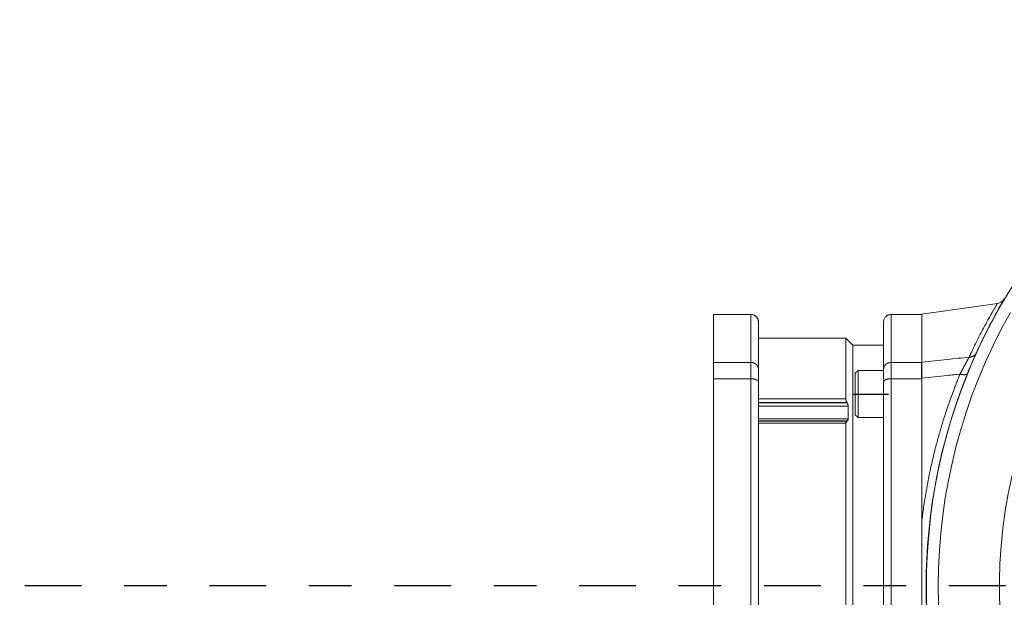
# Model space of a CAD drawing. Header units: metres. Extents: x 6538042 to 13082743, y 6022817 to 12049805.
# Tile 66 of 92: x 6539626.33 to 6539628.63, y 6024210.06 to 6024211.41. Entities that reach past the tile are written whole.
import ezdxf

# ---------------------------------------------------------------- set-up
doc = ezdxf.new("R2010")
doc.units = ezdxf.units.M
doc.header["$MEASUREMENT"] = 0
doc.linetypes.add('DOT_CENTER', pattern=[14, 12, -1, 0, -1])
doc.layers.get('0').update_dxf_attribs({"linetype": 'CONTINUOUS', "lineweight": 18})
doc.layers.add('1', color=7, linetype='CONTINUOUS')
doc.layers.add('d-komora zawory', color=7, linetype='CONTINUOUS', lineweight=13)

# ---------------------------------------------------------------- blocks, each defined once
blk = doc.blocks.new('Schraube_M_6x16_DIN_912_2__104', base_point=(17.64999948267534, 564.2021722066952))
at = {"color": 7, "linetype": 'Continuous'}
for p, q in [((17.64999948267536, 573.6021722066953), (18.24999948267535, 574.2021722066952)), ((17.64999948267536, 573.6021722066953), (17.64999948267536, 570.6455478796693)), ((18.24999948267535, 574.2021722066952), (18.24999948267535, 564.2021722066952)), ((18.24999948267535, 574.2021722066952), (23.64999948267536, 574.2021722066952)), ((23.64999948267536, 574.2021722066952), (23.64999948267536, 572.2021722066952)), ((23.64999948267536, 572.2021722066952), (23.64999948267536, 571.742956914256)), ((23.64999948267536, 571.742956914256), (23.64999948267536, 566.2021722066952)), ((17.64999948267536, 570.6455478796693), (17.64999948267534, 569.2021721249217)), ((17.64999948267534, 569.2021721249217), (17.64999948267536, 567.7587965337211)), ((17.64999948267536, 567.7587965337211), (17.64999948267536, 564.8021722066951)), ((23.64999948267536, 566.2021722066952), (23.64999948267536, 564.2021722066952)), ((17.64999948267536, 564.8021722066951), (18.24999948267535, 564.2021722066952)), ((18.24999948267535, 564.2021722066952), (23.64999948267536, 564.2021722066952))]:
    blk.add_line(p, q, dxfattribs=at)
blk = doc.blocks.new('Schraube_M_6x16_DIN_912_3__105', base_point=(17.64999948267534, 564.2021722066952))
at = {"color": 7, "linetype": 'Continuous'}
for p, q in [((17.64999948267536, 573.6021722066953), (18.24999948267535, 574.2021722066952)), ((17.64999948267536, 573.6021722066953), (17.64999948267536, 570.6455478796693)), ((18.24999948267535, 574.2021722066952), (18.24999948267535, 564.2021722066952)), ((18.24999948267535, 574.2021722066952), (23.64999948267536, 574.2021722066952)), ((23.64999948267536, 574.2021722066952), (23.64999948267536, 572.2021722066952)), ((23.64999948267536, 572.2021722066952), (23.64999948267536, 571.742956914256)), ((23.64999948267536, 571.742956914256), (23.64999948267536, 566.2021722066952)), ((17.64999948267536, 570.6455478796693), (17.64999948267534, 569.2021721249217)), ((17.64999948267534, 569.2021721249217), (17.64999948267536, 567.7587965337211)), ((17.64999948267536, 567.7587965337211), (17.64999948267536, 564.8021722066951)), ((23.64999948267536, 566.2021722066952), (23.64999948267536, 564.2021722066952)), ((17.64999948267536, 564.8021722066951), (18.24999948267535, 564.2021722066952)), ((18.24999948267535, 564.2021722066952), (23.64999948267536, 564.2021722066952))]:
    blk.add_line(p, q, dxfattribs=at)
at = {"layer": '1', "color": 2, "linetype": 'DOT_CENTER'}
blk.add_line((17.24999948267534, 569.2021721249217), (24.64999948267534, 569.2021721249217), dxfattribs=at)
blk = doc.blocks.new('E_DS__113', base_point=(-12.35000051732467, 471.0435322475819))
at = {"color": 7, "linetype": 'Continuous'}
for p, q in [((-4.45000051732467, 586.043532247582), (-12.35000051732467, 586.043532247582)), ((-12.35000051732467, 575.8913324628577), (-12.35000051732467, 586.043532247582)), ((31.6664449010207, 586.043532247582), (25.24999948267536, 586.043532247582)), ((-2.85000051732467, 581.043532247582), (-2.85000051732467, 584.4435322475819)), ((23.64999948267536, 579.543532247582), (23.64999948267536, 584.443532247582)), ((-2.85000051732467, 581.043532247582), (15.64999948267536, 581.043532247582)), ((-2.85000051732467, 574.4537677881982), (-2.85000051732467, 581.043532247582)), ((17.14999948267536, 579.543532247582), (15.64999948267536, 581.043532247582)), ((15.64999948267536, 568.160817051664), (15.64999948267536, 581.043532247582)), ((23.64999948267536, 579.543532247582), (17.14999948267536, 579.543532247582)), ((17.14999948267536, 489.4482959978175), (17.14999948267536, 579.543532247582)), ((23.64999948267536, 574.4537677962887), (23.64999948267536, 579.543532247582)), ((-12.35000051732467, 575.6495528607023), (-12.35000051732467, 575.8913324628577)), ((-12.35000051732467, 572.9367869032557), (-12.35000051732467, 575.6495528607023)), ((-2.85000051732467, 571.7429569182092), (-2.85000051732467, 574.4537677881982)), ((23.64999948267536, 574.2021722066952), (23.64999948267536, 574.4537677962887)), ((23.64999948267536, 574.2021722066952), (23.64999948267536, 572.2021722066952)), ((-12.35000051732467, 572.4453865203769), (-12.35000051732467, 572.9367869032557)), ((-12.35000051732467, 570.9499104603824), (-12.35000051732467, 572.4453865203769)), ((-2.85000051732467, 568.160817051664), (-2.85000051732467, 571.7429569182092)), ((23.64999948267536, 572.2021722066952), (23.64999948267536, 571.742956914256)), ((23.64999948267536, 571.742956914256), (23.64999948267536, 566.2021722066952)), ((-12.35000051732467, 570.2134075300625), (-12.35000051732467, 570.9499104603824)), ((-12.35000051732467, 486.8736569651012), (-12.35000051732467, 570.2134075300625)), ((-2.85000051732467, 567.4268518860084), (-2.85000051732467, 568.160817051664)), ((-2.85000051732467, 567.3030483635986), (-2.85000051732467, 567.4268518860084)), ((-2.85000051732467, 566.6373635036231), (-2.85000051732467, 567.3030483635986)), ((-2.85000051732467, 563.939295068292), (-2.85000051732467, 566.6373635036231)), ((16.1499994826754, 566.6373635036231), (16.14999948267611, 563.9392950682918)), ((23.64999948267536, 566.2021722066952), (23.64999948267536, 564.2021722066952)), ((-2.85000051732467, 563.5106584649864), (-2.85000051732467, 563.939295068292)), ((-2.85000051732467, 563.4708339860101), (-2.85000051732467, 563.5106584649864)), ((-2.85000051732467, 562.9923457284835), (-2.85000051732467, 563.4708339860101)), ((-2.85000051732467, 494.0947188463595), (-2.85000051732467, 562.9923457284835)), ((15.64999948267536, 494.0947188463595), (15.64999948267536, 562.9923457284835)), ((23.64999948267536, 492.8848923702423), (23.64999948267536, 564.2021722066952)), ((-2.85000051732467, 493.6162305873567), (-2.85000051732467, 494.0947188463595)), ((-2.85000051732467, 493.5764061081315), (-2.85000051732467, 493.6162305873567)), ((-2.85000051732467, 493.147769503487), (-2.85000051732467, 493.5764061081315)), ((-2.85000051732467, 490.4497010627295), (-2.85000051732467, 493.147769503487)), ((16.14999948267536, 490.4497010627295), (16.1499994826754, 493.147769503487)), ((23.64999948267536, 490.8848923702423), (23.64999948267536, 492.8848923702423)), ((-2.85000051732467, 489.7840162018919), (-2.85000051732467, 490.4497010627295)), ((23.64999948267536, 489.4482959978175), (23.64999948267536, 490.8848923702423)), ((-2.85000051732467, 489.6602126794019), (-2.85000051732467, 489.7840162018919)), ((-2.85000051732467, 488.926247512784), (-2.85000051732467, 489.6602126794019)), ((-2.85000051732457, 487.510770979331), (-2.85000051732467, 488.926247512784)), ((15.64999948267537, 487.3564002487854), (15.64999948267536, 488.926247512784)), ((17.64999948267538, 489.4482959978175), (17.14999948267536, 489.4482959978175)), ((23.64999948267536, 487.8848923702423), (23.64999948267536, 489.4482959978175)), ((23.64999948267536, 485.3441076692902), (23.64999948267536, 487.8848923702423)), ((-12.35000051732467, 486.1371540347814), (-12.35000051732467, 486.8736569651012)), ((-10.35000051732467, 486.1371540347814), (-12.35000051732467, 486.1371540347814)), ((-12.35000051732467, 486.1371540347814), (-12.35000051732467, 484.150277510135)), ((-10.35000051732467, 484.6416780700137), (-10.35000051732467, 486.1371540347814)), ((-2.85000051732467, 485.3441076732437), (-2.85000051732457, 487.510770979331)), ((-2.85000051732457, 487.510770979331), (3.96147589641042, 487.510770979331)), ((-12.35000051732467, 484.150277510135), (-12.35000051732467, 481.4375115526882)), ((-10.35000051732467, 481.2168027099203), (-10.35000051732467, 484.6416780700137)), ((-2.85000051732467, 482.1840577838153), (-2.85000051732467, 485.3441076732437)), ((23.64999948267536, 484.8848923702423), (23.64999948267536, 485.3441076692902)), ((23.64999948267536, 482.8848923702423), (23.64999948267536, 484.8848923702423)), ((-2.85000051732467, 480.424055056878), (-2.85000051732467, 482.1840577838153)), ((23.64999948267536, 482.1840577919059), (23.64999948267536, 482.8848923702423)), ((23.64999948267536, 480.4240550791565), (23.64999948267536, 482.1840577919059)), ((-12.35000051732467, 481.4375115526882), (-12.35000051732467, 481.2168027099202)), ((-12.35000051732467, 481.2168027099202), (-10.35000051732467, 481.2168027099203)), ((-12.35000051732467, 481.2168027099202), (-12.35000051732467, 480.4802997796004)), ((-12.35000051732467, 471.0435322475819), (-12.35000051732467, 480.4802997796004)), ((-10.35000051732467, 480.4802997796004), (-12.35000051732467, 480.4802997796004)), ((-10.35000051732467, 481.1957321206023), (-10.35000051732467, 481.2168027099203)), ((-10.35000051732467, 480.4802997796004), (-10.35000051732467, 481.1957321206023)), ((-2.85000081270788, 476.9176530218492), (-2.85000051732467, 480.424055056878)), ((23.64999950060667, 476.9176528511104), (23.64999948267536, 480.4240550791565)), ((-2.85000051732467, 472.0435322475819), (-2.85000081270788, 476.9176530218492)), ((6.14999948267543, 476.0435322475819), (14.64999948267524, 476.0435322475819)), ((23.64999948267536, 472.0435322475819), (23.64999950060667, 476.9176528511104)), ((-3.45000051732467, 471.0435322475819), (-12.35000051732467, 471.0435322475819)), ((-2.85000051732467, 471.643532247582), (-2.85000051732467, 472.0435322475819)), ((23.64999948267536, 471.643532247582), (23.64999948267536, 472.0435322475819)), ((31.66644497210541, 471.0435322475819), (24.24999948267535, 471.0435322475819))]:
    blk.add_line(p, q, dxfattribs=at)
at = {"color": 2, "linetype": 'Continuous'}
for p, q in [((-4.45000051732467, 575.8913324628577), (-12.35000051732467, 575.8913324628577)), ((31.64999948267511, 575.8913324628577), (25.24999948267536, 575.8913324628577)), ((-4.45000051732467, 572.4453865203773), (-12.35000051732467, 572.4453865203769)), ((31.64999948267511, 572.4453865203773), (25.24999948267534, 572.4453865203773)), ((-2.85000051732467, 568.160817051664), (15.64999948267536, 568.160817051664)), ((-2.85000051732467, 567.4268518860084), (15.88309841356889, 567.4268518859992)), ((-2.85000051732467, 567.3030483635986), (15.94846693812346, 567.3030483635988)), ((-2.85000051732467, 566.6373635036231), (16.1499994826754, 566.6373635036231)), ((-2.85000051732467, 563.939295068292), (16.14999948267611, 563.9392950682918)), ((-2.85000051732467, 563.5106584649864), (15.94846693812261, 563.5106584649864)), ((-2.85000051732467, 563.4708339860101), (15.88309841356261, 563.4708339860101)), ((-2.85000051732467, 562.9923457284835), (15.64999948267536, 562.9923457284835)), ((-2.85000051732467, 494.0947188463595), (15.64999948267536, 494.0947188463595)), ((-2.85000051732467, 493.6162305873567), (15.88309841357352, 493.6162305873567)), ((-2.85000051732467, 493.5764061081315), (15.94846693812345, 493.576406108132)), ((-2.85000051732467, 493.147769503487), (16.1499994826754, 493.147769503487)), ((-2.85000051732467, 490.4497010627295), (16.14999948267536, 490.4497010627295)), ((-2.85000051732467, 489.7840162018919), (15.9484669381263, 489.7840162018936)), ((-2.85000051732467, 489.6602126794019), (15.88309841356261, 489.6602126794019)), ((-2.85000051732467, 488.926247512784), (15.64999948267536, 488.926247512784)), ((-4.45000051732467, 484.6416780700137), (-10.35000051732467, 484.6416780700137)), ((31.64999948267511, 484.6416780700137), (25.24999948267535, 484.6416780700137)), ((-3.95000051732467, 481.1957321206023), (-10.35000051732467, 481.1957321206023)), ((31.64999948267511, 481.1957321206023), (24.74999948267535, 481.1957321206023))]:
    blk.add_line(p, q, dxfattribs=at)
at = {"color": 7, "linetype": 'Continuous'}
for points in [[(-4.450000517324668, 586.043532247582), (-4.137854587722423, 586.0127923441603), (-3.83770684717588, 585.9217527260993), (-3.7076932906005, 585.860935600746), (-3.561060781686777, 585.773889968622), (-3.424540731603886, 585.6717451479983), (-3.318607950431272, 585.5749159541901), (-3.204643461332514, 585.4481031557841), (-3.119634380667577, 585.3324625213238), (-3.032590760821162, 585.1858319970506), (-2.971774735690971, 585.0558188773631), (-2.915026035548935, 584.8950660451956), (-2.880745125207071, 584.75570750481), (-2.857705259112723, 584.600377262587), (-2.850000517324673, 584.4435322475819)], [(23.64999948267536, 584.443532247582), (23.68073849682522, 584.7556793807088), (23.77177369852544, 585.0558188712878), (23.91962602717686, 585.3324515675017), (24.1186069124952, 585.5749159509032), (24.22453968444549, 585.6717451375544), (24.36105971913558, 585.7738899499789), (24.49574986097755, 585.854617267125), (24.63770592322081, 585.9217527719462), (24.78553007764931, 585.9746407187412), (24.93782695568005, 586.0127870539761), (25.10660871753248, 586.037094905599), (25.24999948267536, 586.043532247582)], [(15.64999948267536, 568.160817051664), (15.6658531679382, 567.9987763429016), (15.71296481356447, 567.8158452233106), (15.74880632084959, 567.7154498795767), (15.78692944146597, 567.6233681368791), (15.83201747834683, 567.5263473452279), (15.88309841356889, 567.4268518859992)], [(15.88309841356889, 567.4268518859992), (15.89961215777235, 567.3959693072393), (15.91605788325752, 567.3649552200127), (15.93240416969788, 567.3338645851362), (15.94846693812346, 567.3030483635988)], [(15.94846693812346, 567.3030483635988), (16.02573442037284, 567.1407648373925), (16.09583766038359, 566.9527650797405), (16.11819273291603, 566.8728697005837), (16.13617096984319, 566.7879421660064), (16.14690927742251, 566.7062003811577), (16.1499994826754, 566.6373635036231)], [(15.88309841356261, 563.4708339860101), (15.7850227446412, 563.3934558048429), (15.71294173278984, 563.2901131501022), (15.68573442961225, 563.2257884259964), (15.66614541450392, 563.1551545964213), (15.6535489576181, 563.0715730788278), (15.64999948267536, 562.9923457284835)], [(15.94846693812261, 563.5106584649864), (15.93233864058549, 563.5004273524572), (15.91603902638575, 563.490362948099), (15.89969787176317, 563.4805422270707), (15.88309841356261, 563.4708339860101)], [(16.14999948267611, 563.9392950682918), (16.13635185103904, 563.7978205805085), (16.095810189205, 563.6770298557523), (16.06509984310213, 563.6240343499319), (16.0318911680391, 563.5815607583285), (15.99502983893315, 563.545390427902), (15.94846693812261, 563.5106584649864)], [(15.64999948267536, 494.0947188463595), (15.65354471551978, 494.0155373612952), (15.66612463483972, 493.9320071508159), (15.68721911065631, 493.8570485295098), (15.71296481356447, 493.7969059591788), (15.74872106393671, 493.7378197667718), (15.78692944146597, 493.6915949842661), (15.83198880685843, 493.650699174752), (15.88309841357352, 493.6162305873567)], [(15.88309841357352, 493.6162305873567), (15.89975932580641, 493.6064859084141), (15.91605788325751, 493.5966901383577), (15.93239987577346, 493.5865988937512), (15.94846693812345, 493.576406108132)], [(15.94846693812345, 493.576406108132), (16.03328052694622, 493.5039443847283), (16.09583766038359, 493.4099785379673), (16.11816350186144, 493.355965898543), (16.13617096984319, 493.2901144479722), (16.14653350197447, 493.2214323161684), (16.1499994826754, 493.147769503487)], [(16.14999948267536, 490.4497010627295), (16.1465320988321, 490.3766501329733), (16.13612704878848, 490.2988687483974), (16.11925058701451, 490.2184845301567), (16.095810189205, 490.1342108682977), (16.02572188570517, 489.9462706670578), (15.9484669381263, 489.7840162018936)], [(15.88309841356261, 489.6602126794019), (15.78515650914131, 489.4596519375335), (15.71294173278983, 489.2711482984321), (15.66584734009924, 489.088256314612), (15.64999948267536, 488.926247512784)], [(16.18421196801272, 488.1965302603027), (16.02145242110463, 487.9752691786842), (15.89271898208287, 487.7816574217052), (15.75516903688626, 487.5521643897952), (15.64999948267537, 487.3564002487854)], [(15.9484669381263, 489.7840162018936), (15.93228876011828, 489.752979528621), (15.91603902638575, 489.7220736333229), (15.89963345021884, 489.6911352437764), (15.88309841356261, 489.6602126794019)], [(16.18421196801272, 488.1965302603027), (16.42708059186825, 488.5098235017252), (16.66801288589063, 488.8215932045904), (16.90996431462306, 489.1356814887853), (17.14999948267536, 489.4482959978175)], [(6.03159579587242, 486.3885907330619), (6.032523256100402, 486.5294650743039), (6.012009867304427, 486.6459599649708), (5.96390074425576, 486.7745313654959), (5.889807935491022, 486.8957263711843), (5.706757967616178, 487.0808041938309), (5.452420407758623, 487.2378442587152), (5.303385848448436, 487.3029593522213), (5.116200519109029, 487.3666519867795), (4.926096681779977, 487.4157355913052), (4.744980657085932, 487.4509552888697), (4.555905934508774, 487.4778092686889), (4.356453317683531, 487.4968029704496), (4.162712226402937, 487.5072729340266), (3.96147589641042, 487.510770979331)], [(6.149999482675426, 476.0435322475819), (6.144261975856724, 476.0644330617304), (6.13857611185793, 476.085347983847), (6.121954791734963, 476.1476846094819), (6.105632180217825, 476.2107174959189), (6.046465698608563, 476.4561767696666), (5.991821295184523, 476.7112497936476), (5.910813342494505, 477.1582960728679), (5.841922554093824, 477.6371599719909), (5.785359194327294, 478.1496482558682), (5.741333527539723, 478.697567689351), (5.715910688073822, 479.1490188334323), (5.698000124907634, 479.6341700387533), (5.68822946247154, 480.1550167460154), (5.687226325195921, 480.7135543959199), (5.695618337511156, 481.3117784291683), (5.714033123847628, 481.9516842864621), (5.73273263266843, 482.4145757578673), (5.75746593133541, 482.9142149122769), (5.788887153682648, 483.4519397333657), (5.827650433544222, 484.0290882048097), (5.866334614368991, 484.5449601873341), (5.91268313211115, 485.1095414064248), (5.967501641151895, 485.723771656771), (6.03159579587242, 486.3885907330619)], [(14.76840322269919, 486.3885900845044), (14.8324934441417, 485.7238134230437), (14.88730912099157, 485.1096197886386), (14.93365576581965, 484.5450695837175), (14.97233889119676, 484.029223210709), (15.01110670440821, 483.4520210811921), (15.0425311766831, 482.914249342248), (15.06726660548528, 482.4145696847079), (15.08596728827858, 481.951643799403), (15.10438218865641, 481.3117058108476), (15.11277326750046, 480.7134533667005), (15.11176821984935, 480.1548907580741), (15.10199474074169, 479.6340222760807), (15.08408052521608, 479.1488522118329), (15.05865326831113, 478.6973848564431), (15.01462599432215, 478.1495032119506), (14.95806228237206, 477.6370484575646), (14.88917234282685, 477.1582141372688), (14.80816638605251, 476.7111937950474), (14.75353124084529, 476.4561678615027), (14.69437128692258, 476.2107351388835), (14.67805194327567, 476.1477141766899), (14.66142416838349, 476.0853528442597), (14.65573765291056, 476.0644354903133), (14.64999948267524, 476.0435322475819)], [(15.64999948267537, 487.3564002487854), (15.43720860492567, 487.278775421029), (15.25224138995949, 487.1872813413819), (15.07583157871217, 487.0668821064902), (14.95720530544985, 486.9536080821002), (14.86059315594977, 486.8204529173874), (14.79714259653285, 486.6774044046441), (14.76697973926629, 486.5236898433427), (14.76840322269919, 486.3885900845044)], [(6.149999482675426, 476.0435322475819), (3.899999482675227, 475.0435322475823), (1.649999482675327, 474.0435322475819), (-0.6000005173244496, 473.0435322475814), (-2.850000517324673, 472.0435322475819)], [(23.64999948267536, 472.0435322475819), (21.39999948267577, 473.0435322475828), (19.1499994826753, 474.0435322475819), (16.89999948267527, 475.0435322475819), (14.64999948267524, 476.0435322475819)], [(-2.850000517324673, 471.643532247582), (-2.861527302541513, 471.5264788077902), (-2.89566448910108, 471.4139280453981), (-2.920840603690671, 471.3606925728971), (-2.951113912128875, 471.3101823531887), (-2.986187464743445, 471.2628902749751), (-3.025727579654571, 471.2192640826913), (-3.065452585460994, 471.1829528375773), (-3.116647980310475, 471.1446481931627), (-3.167157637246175, 471.1143749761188), (-3.220392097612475, 471.0891988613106), (-3.275824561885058, 471.0693665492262), (-3.332934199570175, 471.0550620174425), (-3.386145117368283, 471.0469393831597), (-3.450000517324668, 471.0435322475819)], [(24.24999948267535, 471.0435322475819), (24.19118289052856, 471.0464216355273), (24.1329331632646, 471.055062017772), (24.08067424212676, 471.0679175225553), (24.02039105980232, 471.0891988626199), (23.91665258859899, 471.1446444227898), (23.82572654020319, 471.2192640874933), (23.75110816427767, 471.3101894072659), (23.69566345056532, 471.413928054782), (23.67438406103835, 471.474207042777), (23.66152921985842, 471.5264639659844), (23.65288888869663, 471.5847140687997), (23.64999948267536, 471.643532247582)]]:
    blk.add_spline(points, degree=3, dxfattribs=at)
at = {"color": 2, "linetype": 'Continuous'}
for points in [[(-4.450000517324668, 575.8913324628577), (-4.450000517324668, 580.2897193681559), (-4.450000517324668, 583.4725484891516), (-4.450000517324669, 584.7580403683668), (-4.450000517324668, 586.043532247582)], [(25.24999948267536, 575.8913324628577), (25.24999948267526, 580.2897193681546), (25.24999948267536, 583.4725484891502), (25.24999948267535, 584.7580403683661), (25.24999948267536, 586.043532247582)], [(-4.450000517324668, 575.8913324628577), (-4.378672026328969, 575.8899028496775), (-4.306233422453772, 575.8855173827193), (-4.232887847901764, 575.8780353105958), (-4.158859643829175, 575.8673328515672), (-4.084392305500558, 575.8532976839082), (-4.009747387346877, 575.8358409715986), (-3.972444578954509, 575.8258056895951), (-3.935202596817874, 575.8148901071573), (-3.89805826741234, 575.8030888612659), (-3.861048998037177, 575.7903986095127), (-3.824212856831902, 575.7768172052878), (-3.787588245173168, 575.7623446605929), (-3.751214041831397, 575.7469822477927), (-3.715129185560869, 575.730733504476), (-3.679372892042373, 575.7136032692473), (-3.643984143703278, 575.6955987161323), (-3.609001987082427, 575.6767283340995), (-3.57446492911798, 575.6570029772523), (-3.54041132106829, 575.6364347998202), (-3.506878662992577, 575.6150383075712), (-3.473904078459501, 575.5928292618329), (-3.441523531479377, 575.5698257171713), (-3.409772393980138, 575.5460469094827), (-3.378684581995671, 575.5215142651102), (-3.348293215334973, 575.4962502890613), (-3.318629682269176, 575.4702795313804), (-3.289724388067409, 575.4436274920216), (-3.26160575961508, 575.4163215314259), (-3.234301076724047, 575.3883898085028), (-3.207835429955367, 575.3598621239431), (-3.182232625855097, 575.330768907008), (-3.15751411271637, 575.3011419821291), (-3.133699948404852, 575.2710136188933), (-3.11080770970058, 575.2404172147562), (-3.088853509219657, 575.2093864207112), (-3.067850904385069, 575.1779557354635), (-3.04781194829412, 575.1461597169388), (-3.028746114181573, 575.1140334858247), (-3.01066136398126, 575.081612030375), (-2.993563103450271, 575.0489306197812), (-2.977455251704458, 575.0160242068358), (-2.962339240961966, 574.9829277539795), (-2.948215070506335, 574.9496757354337), (-2.935080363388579, 574.9163023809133), (-2.922931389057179, 574.8828412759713), (-2.911762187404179, 574.8493255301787), (-2.901565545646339, 574.8157874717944), (-2.892332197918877, 574.7822587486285), (-2.884051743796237, 574.7487701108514), (-2.876711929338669, 574.7153514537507), (-2.864800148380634, 574.6488387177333), (-2.856472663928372, 574.5829393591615), (-2.851591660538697, 574.5178548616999), (-2.850000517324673, 574.4537677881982)], [(-4.450000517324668, 572.4453865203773), (-4.450000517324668, 573.509497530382), (-4.450000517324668, 574.4547952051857), (-4.450000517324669, 575.2565297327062), (-4.450000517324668, 575.8913324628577)], [(23.64999948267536, 574.4537677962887), (23.65159062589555, 574.5178548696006), (23.65647162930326, 574.5829393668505), (23.6647991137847, 574.6488387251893), (23.6767108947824, 574.7153514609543), (23.6840507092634, 574.748770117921), (23.69233116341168, 574.78225875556), (23.70156451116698, 574.8157874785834), (23.71176115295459, 574.8493255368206), (23.72293035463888, 574.8828412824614), (23.73507932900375, 574.9163023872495), (23.74821403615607, 574.9496757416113), (23.76233820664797, 574.9829277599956), (23.77745421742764, 575.0160242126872), (23.79356206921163, 575.0489306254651), (23.81066032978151, 575.0816120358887), (23.82874508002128, 575.1140334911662), (23.84781091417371, 575.1461597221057), (23.86784987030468, 575.1779557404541), (23.88885247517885, 575.2093864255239), (23.91080667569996, 575.240417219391), (23.93369891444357, 575.271013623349), (23.95751307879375, 575.3011419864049), (23.98223159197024, 575.3307689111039), (24.00783439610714, 575.3598621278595), (24.03430004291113, 575.3883898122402), (24.06160472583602, 575.4163215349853), (24.08972335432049, 575.4436274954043), (24.11862864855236, 575.4702795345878), (24.14829218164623, 575.4962502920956), (24.17868354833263, 575.5215142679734), (24.20977136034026, 575.5460469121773), (24.24152249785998, 575.5698257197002), (24.27390304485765, 575.5928292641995), (24.30687762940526, 575.6150383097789), (24.34041028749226, 575.6364348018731), (24.37446389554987, 575.657002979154), (24.4090009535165, 575.6767283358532), (24.44398311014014, 575.6955987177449), (24.47937185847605, 575.7136032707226), (24.51512815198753, 575.7307335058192), (24.55121300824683, 575.7469822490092), (24.58758721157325, 575.7623446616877), (24.6242118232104, 575.7768172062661), (24.66104796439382, 575.790398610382), (24.69805723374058, 575.8030888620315), (24.73520156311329, 575.814890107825), (24.77244354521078, 575.8258056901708), (24.80974635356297, 575.8358409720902), (24.88439127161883, 575.8532976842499), (24.95885860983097, 575.8673328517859), (25.0328868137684, 575.8780353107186), (25.10623238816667, 575.8855173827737), (25.17867099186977, 575.889902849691), (25.24999948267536, 575.8913324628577)], [(25.24999948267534, 572.4453865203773), (25.24999948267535, 573.5109397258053), (25.24999948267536, 574.4573011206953), (25.24999948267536, 575.2575592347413), (25.24999948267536, 575.8913324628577)], [(-2.850000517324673, 571.7429569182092), (-2.85022172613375, 571.7546367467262), (-2.850891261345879, 571.7663923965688), (-2.854413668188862, 571.7950905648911), (-2.860722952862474, 571.8241419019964), (-2.869929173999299, 571.8534756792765), (-2.882128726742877, 571.8830155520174), (-2.897408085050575, 571.9126789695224), (-2.91583597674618, 571.9423791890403), (-2.937468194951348, 571.9720236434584), (-2.962339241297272, 572.001517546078), (-2.977455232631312, 572.0176892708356), (-2.993563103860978, 572.033768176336), (-3.010661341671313, 572.0497371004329), (-3.028746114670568, 572.0655790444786), (-3.047811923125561, 572.0812766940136), (-3.067850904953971, 572.0968130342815), (-3.088853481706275, 572.1121708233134), (-3.110807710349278, 572.127333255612), (-3.133699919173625, 572.1422833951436), (-3.157514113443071, 572.1570048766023), (-3.182232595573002, 572.1714813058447), (-3.207835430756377, 572.1856969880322), (-3.234301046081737, 572.1996363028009), (-3.261605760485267, 572.2132844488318), (-3.289724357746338, 572.2266268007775), (-3.318629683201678, 572.2396496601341), (-3.348293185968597, 572.2523396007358), (-3.378684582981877, 572.2646842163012), (-3.409772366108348, 572.2766714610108), (-3.441523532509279, 572.2882903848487), (-3.473904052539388, 572.2995304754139), (-3.506878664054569, 572.3103823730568), (-3.540411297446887, 572.3208372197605), (-3.57446493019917, 572.3308873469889), (-3.643984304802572, 572.3497455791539), (-3.715129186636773, 572.366913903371), (-3.787588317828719, 572.3823593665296), (-3.861048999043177, 572.3960677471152), (-3.935202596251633, 572.4080344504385), (-4.009747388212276, 572.4182720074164), (-4.084392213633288, 572.4268017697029), (-4.158859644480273, 572.4336597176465), (-4.232887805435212, 572.4388891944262), (-4.306233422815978, 572.4425451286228), (-4.378672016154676, 572.4446879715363), (-4.450000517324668, 572.4453865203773)], [(-4.450000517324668, 484.6416780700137), (-4.450000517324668, 506.013333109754), (-4.450000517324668, 528.5435323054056), (-4.450000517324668, 551.073731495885), (-4.450000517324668, 572.4453865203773)], [(25.24999948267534, 572.4453865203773), (25.17867098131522, 572.4446879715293), (25.10623238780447, 572.4425451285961), (25.03288677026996, 572.4388891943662), (24.95885860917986, 572.4336597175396), (24.8843911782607, 572.4268017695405), (24.80974635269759, 572.418272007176), (24.73520156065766, 572.4080344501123), (24.66104796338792, 572.3960677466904), (24.58758728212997, 572.3823593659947), (24.51512815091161, 572.3669139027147), (24.44398326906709, 572.3497455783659), (24.37446389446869, 572.3308873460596), (24.34041026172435, 572.3208372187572), (24.30687762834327, 572.3103823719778), (24.27390301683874, 572.2995304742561), (24.24152249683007, 572.2882903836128), (24.20977133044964, 572.2766714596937), (24.17868354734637, 572.2646842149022), (24.14829215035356, 572.2523395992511), (24.11862864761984, 572.2396496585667), (24.08972332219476, 572.2266267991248), (24.06160472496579, 572.2132844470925), (24.03430001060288, 572.1996363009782), (24.00783439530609, 572.1856969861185), (23.98223156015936, 572.1714813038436), (23.95751307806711, 572.1570048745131), (23.93369888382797, 572.1422833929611), (23.91080667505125, 572.1273332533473), (23.88885244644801, 572.1121708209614), (23.86784986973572, 572.0968130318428), (23.8478108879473, 572.0812766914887), (23.82874507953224, 572.0655790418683), (23.81066030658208, 572.0497370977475), (23.79356206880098, 572.0337681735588), (23.77745419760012, 572.0176892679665), (23.76233820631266, 572.0015175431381), (23.73746715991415, 571.9720236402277), (23.71583494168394, 571.9423791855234), (23.69740704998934, 571.9126789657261), (23.68212769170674, 571.8830155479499), (23.66992813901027, 571.8534756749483), (23.66072191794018, 571.8241418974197), (23.65441263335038, 571.7950905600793), (23.65089022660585, 571.7663923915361), (23.65022069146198, 571.7546367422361), (23.64999948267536, 571.742956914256)], [(25.24999948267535, 484.6416780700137), (25.24999948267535, 506.0133331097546), (25.24999948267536, 528.5435323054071), (25.24999948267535, 551.0737314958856), (25.24999948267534, 572.4453865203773)], [(16.18421196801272, 488.1965302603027), (16.92177491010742, 487.4235772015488), (17.64999948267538, 486.6614508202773)], [(-2.850000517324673, 480.424055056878), (-1.219445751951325, 482.1114280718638), (0.5616311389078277, 483.9612561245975), (2.25154861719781, 485.7226284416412), (3.96147589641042, 487.510770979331)], [(-2.850000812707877, 476.9176530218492), (-0.6079486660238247, 479.279629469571), (1.609299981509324, 481.6358660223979), (3.812580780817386, 483.9955548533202), (6.03159579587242, 486.3885907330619)], [(14.76840322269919, 486.3885900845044), (16.97999343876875, 484.0035353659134), (19.19069764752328, 481.6358674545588), (21.39379541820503, 479.294606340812), (23.64999950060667, 476.9176528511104)], [(-3.950000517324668, 481.1957321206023), (-3.983471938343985, 481.2423743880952), (-4.020016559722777, 481.2898728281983), (-4.058912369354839, 481.3382797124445), (-4.099437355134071, 481.3876607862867), (-4.140869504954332, 481.4380881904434), (-4.18248680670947, 481.4896468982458), (-4.223567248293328, 481.5424283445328), (-4.263388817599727, 481.59653650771), (-4.30122950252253, 481.6520800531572), (-4.336367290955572, 481.7091801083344), (-4.368080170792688, 481.7679656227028), (-4.395646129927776, 481.8285783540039), (-4.41834315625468, 481.891166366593), (-4.435449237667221, 481.9558910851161), (-4.446242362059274, 482.0229209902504), (-4.450000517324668, 482.092438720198), (-4.450000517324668, 482.3534485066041), (-4.450000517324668, 482.6310162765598), (-4.450000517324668, 483.3261285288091), (-4.450000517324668, 484.0917105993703), (-4.450000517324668, 484.2527581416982), (-4.450000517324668, 484.4159730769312), (-4.450000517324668, 484.5283397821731), (-4.450000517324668, 484.6416780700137)], [(-2.850000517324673, 485.3441076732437), (-2.850221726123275, 485.3324278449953), (-2.850891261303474, 485.3206721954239), (-2.854413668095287, 485.2919740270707), (-2.860722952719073, 485.262922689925), (-2.869929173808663, 485.2335889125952), (-2.882128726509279, 485.2040490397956), (-2.89740808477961, 485.1743856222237), (-2.915835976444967, 485.1446854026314), (-2.937468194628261, 485.1150409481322), (-2.962339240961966, 485.0855470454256), (-2.977455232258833, 485.069375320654), (-2.993563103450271, 485.0532964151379), (-3.010661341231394, 485.0373274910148), (-3.028746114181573, 485.0214855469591), (-3.047811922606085, 485.0057878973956), (-3.067850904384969, 484.9902515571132), (-3.088853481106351, 484.9748937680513), (-3.11080770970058, 484.9597313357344), (-3.133699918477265, 484.944781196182), (-3.15751411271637, 484.930059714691), (-3.182232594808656, 484.9155832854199), (-3.207835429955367, 484.9013676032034), (-3.234301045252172, 484.8874282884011), (-3.26160575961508, 484.8737801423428), (-3.28972435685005, 484.860437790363), (-3.318629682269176, 484.8474149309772), (-3.348293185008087, 484.8347249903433), (-3.378684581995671, 484.8223803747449), (-3.409772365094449, 484.8103931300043), (-3.441523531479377, 484.7987742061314), (-3.4739040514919, 484.7875341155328), (-3.506878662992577, 484.7766822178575), (-3.540411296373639, 484.7662273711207), (-3.57446492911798, 484.7561772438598), (-3.643984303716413, 484.7373190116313), (-3.715129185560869, 484.7201506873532), (-3.787588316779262, 484.7047052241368), (-3.861048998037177, 484.6909968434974), (-3.935202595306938, 484.6790301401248), (-4.009747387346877, 484.6687925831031), (-4.084392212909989, 484.6602628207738), (-4.158859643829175, 484.6534048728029), (-4.232887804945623, 484.6481753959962), (-4.306233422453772, 484.644519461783), (-4.378672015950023, 484.6423766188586), (-4.450000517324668, 484.6416780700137)], [(23.64999948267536, 485.3441076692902), (23.65022069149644, 485.3324278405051), (23.65089022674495, 485.3206721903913), (23.65441263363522, 485.2919740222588), (23.66072191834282, 485.2629226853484), (23.66992813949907, 485.2335889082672), (23.68212769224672, 485.2040490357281), (23.69740705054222, 485.1743856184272), (23.7158349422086, 485.1446853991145), (23.73746716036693, 485.1150409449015), (23.76233820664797, 485.0855470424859), (23.77745419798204, 485.0693753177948), (23.79356206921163, 485.0532964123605), (23.81066030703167, 485.0373274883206), (23.82874508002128, 485.0214855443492), (23.84781088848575, 485.005787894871), (23.86784987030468, 484.9902515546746), (23.888852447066, 484.9748937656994), (23.91080667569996, 484.9597313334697), (23.93369888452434, 484.9447811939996), (23.95751307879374, 484.9300597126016), (23.98223156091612, 484.9155832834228), (24.00783439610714, 484.9013676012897), (24.03430001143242, 484.8874282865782), (24.06160472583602, 484.8737801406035), (24.08972332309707, 484.8604377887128), (24.11862864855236, 484.8474149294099), (24.14829215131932, 484.8347249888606), (24.17868354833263, 484.8223803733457), (24.20977133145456, 484.8103931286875), (24.24152249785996, 484.7987742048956), (24.27390301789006, 484.7875341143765), (24.30687762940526, 484.7766822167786), (24.34041026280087, 484.7662273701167), (24.37446389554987, 484.7561772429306), (24.44398327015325, 484.7373190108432), (24.51512815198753, 484.7201506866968), (24.58758728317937, 484.7047052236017), (24.66104796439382, 484.6909968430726), (24.73520156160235, 484.6790301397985), (24.80974635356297, 484.6687925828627), (24.88439117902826, 484.6602628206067), (24.95885860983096, 484.653404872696), (25.03288677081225, 484.6481753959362), (25.10623238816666, 484.6445194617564), (25.17867098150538, 484.6423766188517), (25.24999948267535, 484.6416780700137)], [(24.74999948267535, 481.1957321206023), (24.78347160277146, 481.2425093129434), (24.82001674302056, 481.2901506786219), (24.85891290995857, 481.3387082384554), (24.89943811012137, 481.388247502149), (24.94087035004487, 481.4388403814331), (24.98248763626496, 481.4905716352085), (25.02356797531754, 481.5435324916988), (25.06338937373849, 481.5978267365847), (25.10122983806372, 481.6535628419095), (25.13636737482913, 481.7108617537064), (25.1680799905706, 481.7698522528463), (25.19564569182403, 481.8306759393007), (25.21834248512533, 481.8934807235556), (25.2354483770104, 481.9584278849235), (25.2462413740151, 482.0256857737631), (25.24999948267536, 482.0954369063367), (25.24999948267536, 482.3551331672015), (25.24999948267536, 482.6310162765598), (25.24999948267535, 483.4748426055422), (25.24999948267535, 484.4161615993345), (25.24999948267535, 484.5284348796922), (25.24999948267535, 484.6416780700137)], [(-3.950000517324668, 481.1957321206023), (-3.900962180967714, 481.1967149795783), (-3.85116064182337, 481.1997299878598), (-3.800735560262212, 481.2048739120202), (-3.749841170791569, 481.2122318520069), (-3.698644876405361, 481.2218810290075), (-3.647326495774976, 481.2338825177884), (-3.596077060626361, 481.2482868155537), (-3.545096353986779, 481.2651241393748), (-3.494592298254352, 481.2844118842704), (-3.44477648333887, 481.3061438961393), (-3.420194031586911, 481.3179209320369), (-3.395864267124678, 481.330299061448), (-3.371814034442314, 481.3432724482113), (-3.34806980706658, 481.3568336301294), (-3.324657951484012, 481.3709742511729), (-3.301604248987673, 481.3856843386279), (-3.278934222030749, 481.4009530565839), (-3.256672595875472, 481.4167679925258), (-3.234843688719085, 481.4331159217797), (-3.213470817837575, 481.4499821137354), (-3.192576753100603, 481.4673510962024), (-3.172183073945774, 481.4852059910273), (-3.152310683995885, 481.5035292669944), (-3.132979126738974, 481.5223021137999), (-3.114207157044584, 481.5415051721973), (-3.096012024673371, 481.5611179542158), (-3.078410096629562, 481.5811195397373), (-3.061416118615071, 481.6014880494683), (-3.045043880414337, 481.6222012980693), (-3.029305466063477, 481.6432363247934), (-3.014211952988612, 481.6645699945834), (-2.999772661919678, 481.6861785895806), (-2.985995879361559, 481.708038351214), (-2.972888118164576, 481.7301251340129), (-2.960454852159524, 481.7524148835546), (-2.948699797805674, 481.7748833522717), (-2.937625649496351, 481.7975065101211), (-2.92723339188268, 481.8202603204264), (-2.908493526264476, 481.8660654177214), (-2.892461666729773, 481.9121118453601), (-2.879104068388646, 481.9582203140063), (-2.868364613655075, 482.0042190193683), (-2.860175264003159, 482.0499465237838), (-2.854450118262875, 482.0952523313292), (-2.851094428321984, 482.1399979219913), (-2.850000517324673, 482.1840577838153)], [(21.27392243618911, 482.8848923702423), (22.49009814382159, 481.6237643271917), (23.64999948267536, 480.4240550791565)], [(24.74999948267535, 481.1957321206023), (24.70096114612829, 481.1967149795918), (24.65115960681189, 481.1997299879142), (24.60073452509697, 481.2048739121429), (24.54984013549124, 481.2122318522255), (24.49864384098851, 481.2218810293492), (24.44732546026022, 481.2338825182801), (24.39607602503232, 481.2482868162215), (24.34509531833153, 481.2651241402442), (24.29459126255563, 481.2844118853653), (24.24477544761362, 481.3061438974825), (24.22019299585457, 481.3179209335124), (24.19586323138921, 481.3302990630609), (24.17181299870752, 481.3432724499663), (24.14806877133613, 481.356833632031), (24.12465691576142, 481.3709742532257), (24.10160321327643, 481.3856843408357), (24.07893318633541, 481.4009530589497), (24.05667156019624, 481.416767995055), (24.03484265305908, 481.4331159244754), (24.01346978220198, 481.4499821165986), (23.99257571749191, 481.4673510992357), (23.97218203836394, 481.4852059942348), (23.95230964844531, 481.5035292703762), (23.93297809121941, 481.5223021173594), (23.91420612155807, 481.5415051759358), (23.89601098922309, 481.5611179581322), (23.87840906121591, 481.5811195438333), (23.86141508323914, 481.6014880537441), (23.84504284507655, 481.6222013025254), (23.82930443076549, 481.6432363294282), (23.81421091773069, 481.6645699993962), (23.79977162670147, 481.6861785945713), (23.78599484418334, 481.708038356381), (23.77288708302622, 481.7301251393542), (23.76045381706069, 481.7524148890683), (23.74869876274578, 481.7748833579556), (23.73762461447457, 481.7975065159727), (23.7272323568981, 481.8202603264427), (23.70849249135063, 481.8660654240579), (23.69246063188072, 481.9121118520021), (23.6791030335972, 481.9582203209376), (23.66836357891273, 482.0042190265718), (23.66017422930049, 482.04994653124), (23.65444908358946, 482.0952523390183), (23.65109339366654, 482.139997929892), (23.64999948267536, 482.1840577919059)], [(-3.450000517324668, 471.0435322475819), (-3.450000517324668, 472.3341225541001), (-3.450000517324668, 473.6247128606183), (-3.450000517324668, 473.7096364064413), (-3.450000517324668, 473.7959106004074), (-3.450000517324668, 473.8835343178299), (-3.450000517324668, 473.9725064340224), (-3.450000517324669, 474.0628258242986), (-3.450000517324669, 474.1544913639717), (-3.450000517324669, 474.2475019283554), (-3.450000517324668, 474.3418563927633), (-3.450000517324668, 474.4375536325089), (-3.450000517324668, 474.5345925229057), (-3.450000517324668, 474.6329719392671), (-3.450000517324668, 474.7326907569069), (-3.450000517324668, 474.8337478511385), (-3.450000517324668, 474.9361420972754), (-3.450000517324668, 475.0398723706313), (-3.450000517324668, 475.1449375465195), (-3.450000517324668, 475.2513365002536), (-3.450000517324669, 475.3590681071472), (-3.450000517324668, 475.4681312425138), (-3.450000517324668, 475.5785247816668), (-3.450000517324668, 475.6902475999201), (-3.450000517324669, 475.803298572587), (-3.450000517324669, 475.9176765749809), (-3.450000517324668, 476.0333804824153), (-3.450000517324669, 476.1504091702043), (-3.450000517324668, 476.2687615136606), (-3.450000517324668, 476.3884363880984), (-3.450000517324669, 476.509432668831), (-3.450000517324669, 476.631749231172), (-3.450000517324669, 476.7553849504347), (-3.450000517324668, 476.8803387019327), (-3.450000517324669, 477.0066093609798), (-3.450000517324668, 477.1341958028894), (-3.450000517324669, 477.263096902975), (-3.450000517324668, 477.3933115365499), (-3.450000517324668, 477.5262933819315), (-3.450000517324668, 477.660602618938), (-3.450000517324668, 477.7962377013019), (-3.450000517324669, 477.9331970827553), (-3.450000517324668, 478.0714792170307), (-3.450000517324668, 478.21108255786), (-3.450000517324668, 478.3520055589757), (-3.450000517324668, 478.4942466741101), (-3.450000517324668, 478.6378043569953), (-3.450000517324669, 478.7826770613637), (-3.450000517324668, 478.9288632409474), (-3.450000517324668, 479.0763613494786), (-3.450000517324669, 479.2251698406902), (-3.450000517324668, 479.3752871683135), (-3.450000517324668, 479.5267117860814), (-3.450000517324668, 479.679442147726), (-3.450000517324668, 479.8334767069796), (-3.450000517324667, 479.9888139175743), (-3.450000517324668, 480.1454522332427), (-3.450000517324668, 480.278475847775), (-3.450000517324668, 480.4124174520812), (-3.450000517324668, 480.4460482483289), (-3.450000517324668, 480.4797363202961), (-3.450000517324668, 480.4966021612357), (-3.450000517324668, 480.513482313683), (-3.450000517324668, 480.5219278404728), (-3.450000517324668, 480.5303769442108), (-3.450000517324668, 480.5346028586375), (-3.450000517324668, 480.5388296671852), (-3.450000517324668, 480.5409434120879), (-3.450000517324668, 480.5430573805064), (-3.450000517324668, 480.5441144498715), (-3.450000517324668, 480.5451715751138), (-3.450000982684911, 480.5459741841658), (-3.450007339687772, 480.5472854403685), (-3.450746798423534, 480.5641487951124), (-3.452674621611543, 480.5809299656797), (-3.455744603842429, 480.597632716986), (-3.459910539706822, 480.6142608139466), (-3.465126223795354, 480.6308180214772), (-3.471345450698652, 480.6473081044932), (-3.478522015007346, 480.6637348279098), (-3.48660971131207, 480.6801019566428), (-3.497752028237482, 480.7001795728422), (-3.510118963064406, 480.720178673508), (-3.523623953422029, 480.7401063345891), (-3.538180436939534, 480.7599696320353), (-3.553701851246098, 480.7797756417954), (-3.570101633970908, 480.7995314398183), (-3.587293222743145, 480.8192441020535), (-3.605190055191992, 480.8389207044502), (-3.623705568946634, 480.8585683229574), (-3.642753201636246, 480.8781940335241), (-3.66224639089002, 480.8978049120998), (-3.682098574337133, 480.9174080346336), (-3.702223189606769, 480.9370104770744), (-3.726281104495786, 480.9602256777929), (-3.750457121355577, 480.9834624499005), (-3.774609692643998, 481.0067339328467), (-3.798597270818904, 481.0300532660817), (-3.822278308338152, 481.0534335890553), (-3.845511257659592, 481.0768880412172), (-3.868154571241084, 481.1004297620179), (-3.890066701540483, 481.1240718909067), (-3.911106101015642, 481.1478275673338), (-3.931131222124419, 481.171709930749), (-3.950000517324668, 481.1957321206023)], [(24.24999948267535, 471.0435322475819), (24.24999948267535, 472.3341225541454), (24.24999948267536, 473.6247128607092), (24.24999948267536, 473.7096364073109), (24.24999948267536, 473.7959106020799), (24.24999948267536, 473.8835343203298), (24.24999948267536, 473.9725064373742), (24.24999948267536, 474.0628258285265), (24.24999948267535, 474.1544913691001), (24.24999948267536, 474.2475019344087), (24.24999948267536, 474.3418563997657), (24.24999948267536, 474.4375536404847), (24.24999948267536, 474.534592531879), (24.24999948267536, 474.6329719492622), (24.24999948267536, 474.7326907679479), (24.24999948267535, 474.8337478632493), (24.24999948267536, 474.9361421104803), (24.24999948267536, 475.0398723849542), (24.24999948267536, 475.1449375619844), (24.24999948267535, 475.2513365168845), (24.24999948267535, 475.359068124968), (24.24999948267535, 475.4681312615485), (24.24999948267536, 475.5785248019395), (24.24999948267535, 475.6902476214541), (24.24999948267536, 475.8032985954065), (24.24999948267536, 475.9176765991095), (24.24999948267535, 476.033380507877), (24.24999948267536, 476.1504091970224), (24.24999948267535, 476.2687615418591), (24.24999948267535, 476.3884364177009), (24.24999948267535, 476.509432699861), (24.24999948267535, 476.6317492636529), (24.24999948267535, 476.7553849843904), (24.24999948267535, 476.8803387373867), (24.24999948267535, 477.0066093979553), (24.24999948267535, 477.1341958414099), (24.24999948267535, 477.2630969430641), (24.24999948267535, 477.3933115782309), (24.24999948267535, 477.5262934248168), (24.24999948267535, 477.6606026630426), (24.24999948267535, 477.7962377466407), (24.24999948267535, 477.9331971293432), (24.24999948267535, 478.0714792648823), (24.24999948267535, 478.2110826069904), (24.24999948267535, 478.3520056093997), (24.24999948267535, 478.4942467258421), (24.24999948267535, 478.6378044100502), (24.24999948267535, 478.782677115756), (24.24999948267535, 478.928863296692), (24.24999948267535, 479.0763614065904), (24.24999948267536, 479.225169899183), (24.24999948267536, 479.3752872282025), (24.24999948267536, 479.526711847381), (24.24999948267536, 479.6794422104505), (24.24999948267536, 479.8334767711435), (24.24999948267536, 479.988813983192), (24.24999948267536, 480.1454523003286), (24.24999948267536, 480.2784759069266), (24.24999948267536, 480.4124175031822), (24.24999948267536, 480.446048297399), (24.24999948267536, 480.4797363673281), (24.24999948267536, 480.4966022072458), (24.24999948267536, 480.5134823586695), (24.24999948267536, 480.5219278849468), (24.24999948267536, 480.5303769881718), (24.24999948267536, 480.5346029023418), (24.24999948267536, 480.5388297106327), (24.24999948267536, 480.540943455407), (24.24999948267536, 480.5430574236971), (24.24999948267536, 480.5441144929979), (24.24999948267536, 480.545171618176), (24.24999994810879, 480.5459742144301), (24.25000630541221, 480.5472854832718), (24.25074576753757, 480.5641488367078), (24.25267359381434, 480.5809300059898), (24.25574357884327, 480.5976327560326), (24.25990951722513, 480.6142608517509), (24.2651252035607, 480.6308180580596), (24.27134443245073, 480.647308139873), (24.278520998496, 480.6637348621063), (24.28660869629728, 480.6801019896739), (24.29775101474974, 480.7001796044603), (24.31011795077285, 480.7201787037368), (24.3236229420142, 480.740106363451), (24.3381794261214, 480.7599696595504), (24.35370084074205, 480.7797756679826), (24.37010062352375, 480.799531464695), (24.3872922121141, 480.8192441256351), (24.40518904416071, 480.8389207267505), (24.42370455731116, 480.8585683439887), (24.44275218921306, 480.8781940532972), (24.46224537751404, 480.8978049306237), (24.48209755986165, 480.9174080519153), (24.50222217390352, 480.9370104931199), (24.52628008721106, 480.9602256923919), (24.55045610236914, 480.983462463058), (24.57460867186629, 481.0067339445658), (24.59859624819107, 481.0300532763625), (24.62227728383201, 481.0534335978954), (24.64551023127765, 481.0768880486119), (24.66815354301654, 481.1004297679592), (24.69006567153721, 481.1240718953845), (24.71110506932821, 481.1478275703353), (24.73113018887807, 481.1717099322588), (24.74999948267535, 481.1957321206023)]]:
    blk.add_spline(points, degree=3, dxfattribs=at)
blk = doc.blocks.new('E_Housing_Small__114', base_point=(31.64999948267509, 372.0435322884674))
at = {"color": 7, "linetype": 'Continuous'}
for p, q in [((31.74902628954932, 586.1385312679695), (47.75379106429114, 588.3878542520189)), ((31.64999948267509, 575.8650031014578), (31.64999948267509, 572.5024225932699))]:
    blk.add_line(p, q, dxfattribs=at)
at = {"color": 2, "linetype": 'Continuous'}
for p, q in [((31.64999948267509, 575.8650031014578), (31.74902619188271, 575.967342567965)), ((31.64999948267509, 572.5024225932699), (31.74902616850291, 572.5524592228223)), ((31.74902632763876, 542.3969811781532), (31.64999948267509, 542.3812462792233))]:
    blk.add_line(p, q, dxfattribs=at)
at = {"color": 7, "linetype": 'Continuous'}
for centre, radius, start, end in [((152.6499999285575, 528.5435331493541), 120.0000000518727, 149.5517392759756, 155.6858346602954), ((47.47544504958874, 590.3683901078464), 1.999999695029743, 277.9999958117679, 329.2807403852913), ((152.6499994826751, 528.5435322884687), 120.0000000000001, 155.6858341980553, 157.9692935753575), ((152.6499994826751, 528.5435322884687), 120, 157.9692935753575, 202.0305502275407)]:
    blk.add_arc(centre, radius, start, end, dxfattribs=at)
at = {"color": 2, "linetype": 'Continuous'}
for points in [[(41.74956201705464, 577.0005629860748), (41.76918171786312, 577.0432089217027), (41.78880574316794, 577.0857835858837), (41.80681335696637, 577.1248075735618), (41.82801274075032, 577.17071651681), (41.8670458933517, 577.2551148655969), (41.90625294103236, 577.3397154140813), (41.98403204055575, 577.5070342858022), (42.06207400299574, 577.6742400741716), (42.21696714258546, 578.0041137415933), (42.3708682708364, 578.3293003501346), (42.68113102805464, 578.9772699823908), (42.97545963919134, 579.5828541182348), (43.52783132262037, 580.6964986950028), (44.11969823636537, 581.8584258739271), (44.77951126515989, 583.1179566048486), (45.42283582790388, 584.3120074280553), (46.04636944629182, 585.4392648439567), (46.38655488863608, 586.042418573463), (46.77370116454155, 586.7190686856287), (46.90567899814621, 586.9474226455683), (47.06763814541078, 587.2260738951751), (47.17226504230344, 587.4051711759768), (47.31170620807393, 587.6427614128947), (47.53207456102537, 588.0157077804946), (47.75379106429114, 588.3878542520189)], [(41.74956201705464, 577.0005629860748), (41.81064809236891, 577.0032828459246), (41.8718839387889, 577.0078180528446), (41.93317306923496, 577.0142049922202), (41.99441584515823, 577.0224734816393), (42.05550986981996, 577.0326496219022), (42.116350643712, 577.0447521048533), (42.17683173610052, 577.0587954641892), (42.2368458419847, 577.0747861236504), (42.29628466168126, 577.0927260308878), (42.35504038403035, 577.1126085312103), (42.41300521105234, 577.1344223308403), (42.47007327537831, 577.1581472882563), (42.52613975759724, 577.1837586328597), (42.58110322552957, 577.2112227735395), (42.6348643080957, 577.2405016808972), (42.68732842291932, 577.271548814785), (42.7384039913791, 577.304313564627), (42.78800550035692, 577.3387373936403), (42.8360512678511, 577.3747582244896), (42.88246676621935, 577.4123068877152), (42.92718197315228, 577.451311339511), (42.97013486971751, 577.4916934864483), (43.01126843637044, 577.5333731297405), (43.05053422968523, 577.5762652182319), (43.08788910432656, 577.6202834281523), (43.12329876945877, 577.6653378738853), (43.15673433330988, 577.7113382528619), (43.18817574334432, 577.7581920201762), (43.21760825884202, 577.8058070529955), (43.24502568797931, 577.8540902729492), (43.27042689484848, 577.9029498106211), (43.29381876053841, 577.9522940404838)], [(41.74956201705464, 577.0005629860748), (39.44039121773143, 576.7621178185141), (37.13124498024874, 576.5235977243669), (34.44011844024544, 576.245522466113), (31.74902619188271, 575.967342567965)], [(39.8363997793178, 573.4294210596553), (39.89477542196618, 573.5419043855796), (39.95300772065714, 573.6536326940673), (40.01095106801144, 573.7645473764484), (40.06862388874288, 573.8746804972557), (40.1658095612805, 574.0596842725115), (40.26206695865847, 574.2422173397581), (40.35720022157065, 574.4219518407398), (40.45120809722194, 574.5989316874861), (40.54387444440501, 574.7727974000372), (40.63520640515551, 574.9436123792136), (40.72498361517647, 575.1110154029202), (40.81321013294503, 575.275067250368), (40.88274945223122, 575.4040694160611), (40.9511482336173, 575.530713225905), (41.01828668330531, 575.6548061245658), (41.08414854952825, 575.7763482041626), (41.1485727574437, 575.8950732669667), (41.2116186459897, 576.0111210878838), (41.27321721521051, 576.1243942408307), (41.33329901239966, 576.2347976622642), (41.39162580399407, 576.3419250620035), (41.44829046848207, 576.445979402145), (41.50324299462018, 576.5469027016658), (41.55643386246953, 576.6446341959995), (41.60767800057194, 576.7388647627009), (41.65700034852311, 576.8296729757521), (41.673757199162, 576.8605574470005), (41.69026724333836, 576.8910068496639), (41.72022186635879, 576.9465404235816), (41.74956201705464, 577.0005629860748)], [(31.74902632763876, 542.3969811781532), (32.18062156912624, 545.6413313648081), (32.70205065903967, 548.870381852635), (33.31282629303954, 552.082380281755), (34.0124611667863, 555.2755742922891), (34.80046797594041, 558.4482115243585), (35.52112574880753, 561.0641053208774), (36.28651485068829, 563.6140476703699), (37.09274717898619, 566.0973345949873), (37.73143939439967, 567.9425292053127), (38.41113504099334, 569.8053583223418), (38.75434905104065, 570.710787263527), (39.11077564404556, 571.6281872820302), (39.28890421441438, 572.0783857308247), (39.47037160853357, 572.5315800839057), (39.56109272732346, 572.7561387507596), (39.65257602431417, 572.9812566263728), (39.67548338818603, 573.0374197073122), (39.69837598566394, 573.0934646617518), (39.72452526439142, 573.1573786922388), (39.74428765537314, 573.2055706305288), (39.79032402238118, 573.3175336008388), (39.8363997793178, 573.4294210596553)], [(39.8363997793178, 573.4294210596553), (38.48381814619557, 573.2828894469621), (37.13124498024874, 573.1363042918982), (34.4401184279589, 572.844489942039), (31.74902616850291, 572.5524592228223)], [(41.41204438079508, 573.5559455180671), (41.40917173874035, 573.5491131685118), (41.40610365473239, 573.5423347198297), (41.39392230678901, 573.5192552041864), (41.37931875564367, 573.4969139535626), (41.36224668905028, 573.4753808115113), (41.34267006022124, 573.4547240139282), (41.32056016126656, 573.4350119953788), (41.29589987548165, 573.4163101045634), (41.26868062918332, 573.3986832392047), (41.23890636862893, 573.3821917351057), (41.20416475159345, 573.3658402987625), (41.16653542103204, 573.3509270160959), (41.12606493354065, 573.337514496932), (41.0828168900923, 573.3256559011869), (41.03686846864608, 573.3154006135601), (40.98831300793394, 573.3067873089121), (40.93725682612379, 573.2998499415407), (40.88382074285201, 573.2946109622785), (40.82813719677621, 573.2910874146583), (40.7703507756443, 573.2892845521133), (40.7106156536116, 573.2892018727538), (40.64909525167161, 573.2908273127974), (40.5859600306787, 573.2941430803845), (40.52138643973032, 573.2991205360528), (40.45555511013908, 573.3057257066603), (40.38864926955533, 573.3139149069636), (40.32085337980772, 573.3236398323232), (40.2523512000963, 573.3348439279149), (40.18332489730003, 573.3474669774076), (40.1139529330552, 573.3614421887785), (40.04440965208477, 573.376700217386), (39.97486314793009, 573.3931669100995), (39.90547530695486, 573.4107667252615), (39.8363997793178, 573.4294210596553)]]:
    blk.add_spline(points, degree=3, dxfattribs=at)
at = {"color": 7, "linetype": 'Continuous'}
for points in [[(49.19480600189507, 589.3467264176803), (49.19598873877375, 589.348719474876), (49.19718235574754, 589.3507362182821), (49.19837232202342, 589.3527521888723), (49.19954467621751, 589.3547436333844)], [(31.6664449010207, 586.043532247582), (31.68297889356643, 586.0625524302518), (31.69951288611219, 586.0815726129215), (31.72426958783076, 586.1100519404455), (31.74902628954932, 586.1385312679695)], [(31.74902628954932, 586.1385312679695), (31.74902628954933, 584.8506630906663), (31.74902628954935, 583.5627949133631), (31.74902624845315, 580.374018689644), (31.74902619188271, 575.967342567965)], [(31.74902619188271, 575.967342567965), (31.74893443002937, 575.2346577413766), (31.74891313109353, 574.5453695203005), (31.74893064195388, 573.8276650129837), (31.74902616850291, 572.5524592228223)], [(31.74902616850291, 572.5524592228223), (31.74902619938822, 565.3104683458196), (31.74902628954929, 557.8396095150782), (31.74902629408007, 550.1656467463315), (31.74902632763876, 542.3969811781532)], [(31.74902632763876, 542.3969811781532), (31.74896170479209, 542.0484351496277), (31.74864429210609, 541.5357305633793), (31.74849924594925, 541.3755819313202), (31.74820946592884, 541.0807255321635), (31.74777825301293, 540.6742589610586), (31.74678827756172, 539.8323515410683), (31.74564174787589, 538.9495853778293), (31.7432388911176, 537.2347994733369), (31.74078612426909, 535.4914686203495), (31.73800205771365, 533.2341617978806), (31.73605671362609, 530.9415048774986), (31.73532495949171, 528.5435321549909), (31.73605623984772, 526.1463333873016), (31.73800111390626, 523.8537928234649), (31.74078612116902, 521.5955956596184), (31.74323923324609, 519.8520215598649), (31.74564174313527, 518.1374788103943), (31.74678785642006, 517.2550572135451), (31.74777825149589, 516.4128051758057), (31.74820908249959, 516.0067112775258), (31.74849888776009, 515.711860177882), (31.74864428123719, 515.5513334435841), (31.74896138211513, 515.0394971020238), (31.74902632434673, 514.6900828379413)]]:
    blk.add_spline(points, degree=3, dxfattribs=at)
blk = doc.blocks.new('E-Cover_Small__115', base_point=(32.64999948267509, 408.5435322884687))
at = {"color": 2, "linetype": 'Continuous'}
blk.add_circle((152.6499994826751, 528.5435322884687), 119.9328215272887, dxfattribs=at)
for radius, start, end in [(104.4748773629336, 111.491189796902, 239.1640205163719), (117.4336782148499, 150.4647882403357, 209.5352117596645)]:
    blk.add_arc((152.6499994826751, 528.5435322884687), radius, start, end, dxfattribs=at)
at = {"color": 7, "linetype": 'Continuous'}
for centre, radius, start, end in [((152.6499999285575, 528.5435331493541), 120.0000000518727, 149.5517392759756, 155.6858346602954), ((152.6499994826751, 528.5435322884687), 120.0000000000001, 155.6858341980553, 157.9692935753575), ((152.6499994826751, 528.5435322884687), 120, 157.9692935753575, 202.0305502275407)]:
    blk.add_arc(centre, radius, start, end, dxfattribs=at)
at = {"layer": '1', "color": 2, "linetype": 'DOT_CENTER'}
blk.add_line((284.227367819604, 528.5435322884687), (-159.2250534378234, 528.5435322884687), dxfattribs=at)
blk = doc.blocks.new('Electronics_Unit_Small__116', base_point=(-12.35000051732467, 372.0435322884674))
for name, p in [('E-Cover_Small__115', (32.64999948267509, 408.5435322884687)), ('E_Housing_Small__114', (31.64999948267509, 372.0435322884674)), ('E_DS__113', (-12.35000051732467, 471.0435322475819)), ('Schraube_M_6x16_DIN_912_3__105', (17.64999948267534, 564.2021722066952)), ('Schraube_M_6x16_DIN_912_2__104', (17.64999948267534, 564.2021722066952))]:
    blk.add_blockref(name, p)
blk = doc.blocks.new('1 zawór')
at = {"xscale": 0.01658879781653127, "yscale": 0.01658879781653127, "zscale": 0.01658879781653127}
blk.add_blockref('Electronics_Unit_Small__116', (5474689.593337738, 5917665.233329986), dxfattribs=at)

msp = doc.modelspace()

# ---------------------------------------------------------------- block references
at = {"layer": 'd-komora zawory', "xscale": 0.666666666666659, "yscale": 0.666666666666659, "zscale": 0.666666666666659}
msp.add_blockref('1 zawór', (2889834.891557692, 2079098.195834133), dxfattribs=at)

doc.saveas('drawing.dxf')
